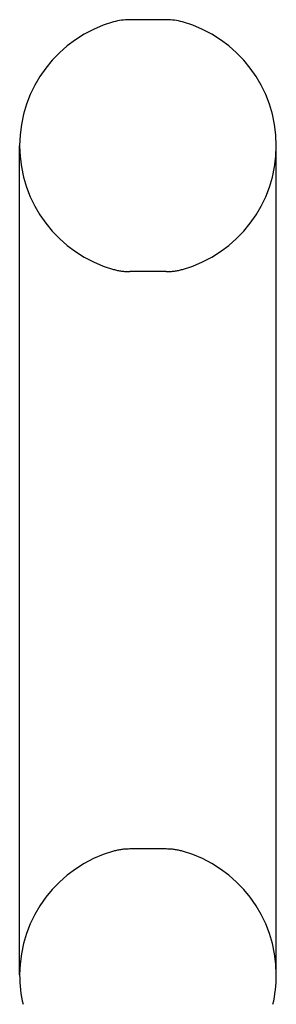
# Model space of a CAD drawing. Header units: inches. Extents: x 0 to 308, y 0 to 199.
# Tile 136 of 139: x 171.515 to 172.127, y 145.934 to 148.279. Entities that reach past the tile are written whole.
import ezdxf

# ---------------------------------------------------------------- set-up
doc = ezdxf.new("R2010")
doc.units = ezdxf.units.IN
doc.header["$LTSCALE"] = 16.920913
doc.header["$MEASUREMENT"] = 0
doc.linetypes.add('HIDDEN', pattern=[0.2, 0.1, -0.1])
doc.layers.get('0').update_dxf_attribs({"linetype": 'CONTINUOUS'})
doc.layers.add('DEFAULT_2', color=8, linetype='HIDDEN')

msp = doc.modelspace()

# ---------------------------------------------------------------- linework, layer by layer
at = {"color": 7, "linetype": 'Continuous'}
for p, q in [((171.8648, 148.2793), (171.7774, 148.2793)), ((171.5151, 146.0043), (171.5151, 147.9793)), ((172.1271, 146.0043), (172.1271, 147.9793))]:
    msp.add_line(p, q, dxfattribs=at)
for centre, radius, start, end in [((171.8211, 147.9793), 0.306, 105.6303, 180), ((171.7774, 148.1356), 0.1437, 90, 105.6303), ((171.8648, 148.1356), 0.1437, 74.3697, 90), ((171.8211, 147.9793), 0.306, 0, 74.3697), ((171.8211, 146.0043), 0.306, 180, 193.2053), ((171.8211, 146.0043), 0.306, 346.7947, 360)]:
    msp.add_arc(centre, radius, start, end, dxfattribs=at)
at = {"layer": 'DEFAULT_2', "color": 8, "linetype": 'HIDDEN'}
for p, q in [((171.8648, 147.6793), (171.7774, 147.6793)), ((171.8648, 146.3043), (171.7774, 146.3043))]:
    msp.add_line(p, q, dxfattribs=at)
for centre, radius, start, end in [((171.8211, 147.9793), 0.306, 180, 254.3697), ((171.8211, 147.9793), 0.306, 285.6303, 360), ((171.7774, 147.8231), 0.1437, 254.3697, 270), ((171.8648, 147.8231), 0.1437, 270, 285.6303), ((171.8211, 146.0043), 0.306, 105.6303, 180), ((171.7774, 146.1606), 0.1437, 90, 105.6303), ((171.8648, 146.1606), 0.1437, 74.3697, 90), ((171.8211, 146.0043), 0.306, 0, 74.3697)]:
    msp.add_arc(centre, radius, start, end, dxfattribs=at)

doc.saveas('drawing.dxf')
